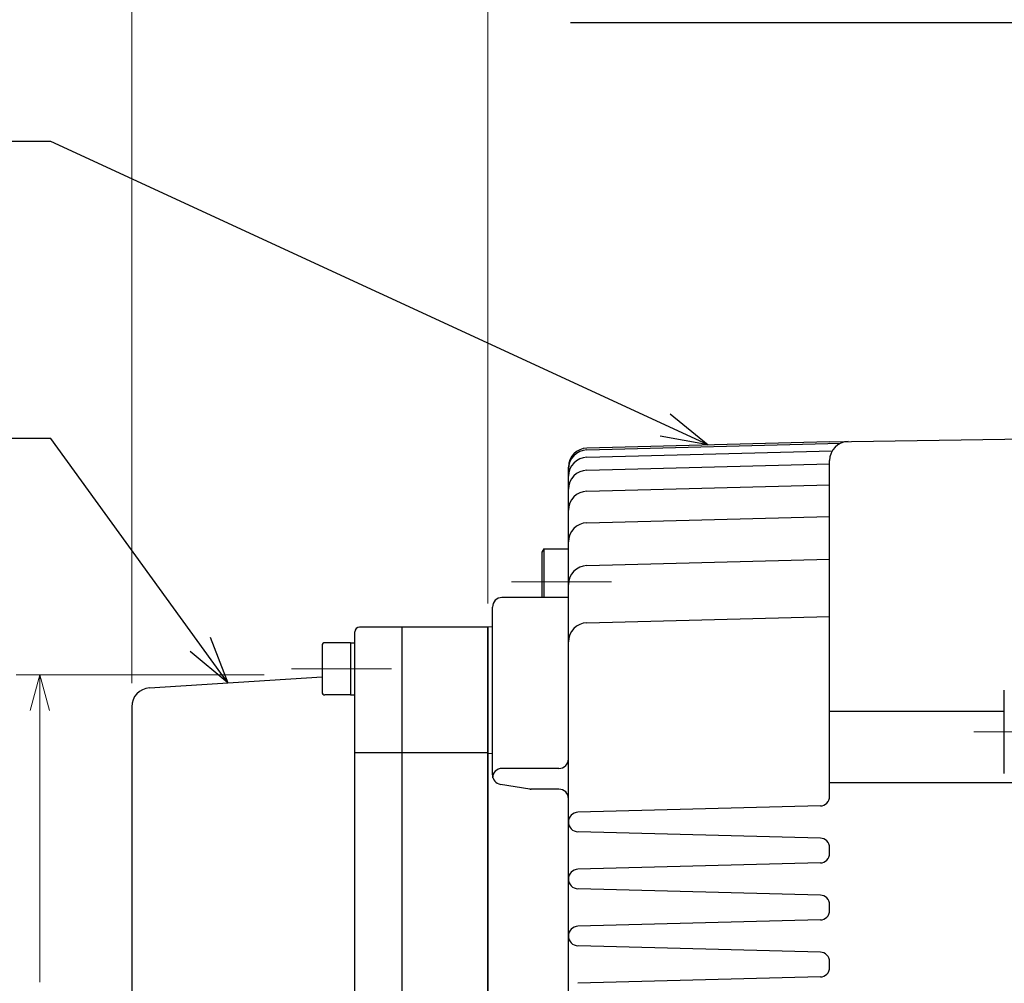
# Model space of a CAD drawing. Header units: millimetres. Extents: x 0 to 1076, y 0 to 742.
# Tile 106 of 127: x 289 to 393, y 495 to 596. Entities that reach past the tile are written whole.
import ezdxf

# ---------------------------------------------------------------- set-up
doc = ezdxf.new("R2010")
doc.units = ezdxf.units.MM
doc.header["$LTSCALE"] = 0.454724
doc.linetypes.add('CENTER', pattern=[50.8, 31.75, -6.35, 6.35, -6.35])
doc.layers.add('NoLayerName_001', color=7, linetype='Continuous')
doc.layers.add('NoLayerName_002', color=7, linetype='Continuous')
doc.styles.get("Standard").update_dxf_attribs({"font": 'txt', "bigfont": 'extfont2'})
doc.dimstyles.get("Standard").update_dxf_attribs({"dimtxt": 2.5, "dimasz": 2.5, "dimexe": 1, "dimexo": 1, "dimtad": 1, "dimdec": 3, "dimzin": 0, "dimdsep": 46, "dimtxsty": 'Standard', "dimcen": 2.5, "dimadec": 3, "dimazin": 0, "dimtfac": 0.75, "dimtdec": 3, "dimtmove": 0, "dimatfit": 3, "dimfxl": 1, "dimarcsym": 0})

# ---------------------------------------------------------------- blocks, each defined once
blk = doc.blocks.new('_OPEN30')
at = {"color": 0, "linetype": 'ByBlock', "lineweight": -2}
for p, q in [((-1, 0.267949), (0, 0)), ((0, 0), (-1, -0.267949)), ((0, 0), (-1, 0))]:
    blk.add_line(p, q, dxfattribs=at)
blk = doc.blocks.new('*D125')
at = {"layer": 'Defpoints', "color": 0}
for p in [(317.45, 527), (291.33, 494.65), (291.33, 494.65)]:
    blk.add_point(p, dxfattribs=at)
at = {"layer": 'NoLayerName_001', "color": 0, "linetype": 'Continuous', "lineweight": 13}
for p, q in [((314.95, 527), (288.83, 527)), ((291.33, 523.25), (291.33, 494.65))]:
    blk.add_line(p, q, dxfattribs=at)
at = {"layer": 'NoLayerName_001', "color": 0, "lineweight": 13, "xscale": 3.75, "yscale": 3.75, "zscale": 3.75, "rotation": 90}
blk.add_blockref('_OPEN30', (291.33, 527), dxfattribs=at)
at = {"layer": 'NoLayerName_001', "color": 0, "lineweight": 13, "insert": (283.6, 508.38), "char_height": 8.75, "attachment_point": 5, "rotation": 90}
blk.add_mtext('\\W0.8000;%%c７９', dxfattribs=at)
blk = doc.blocks.new('_NONE')
blk = doc.blocks.new('*D133')
at = {"layer": 'Defpoints', "color": 0}
for p in [(338.5, 631.25), (338.5, 532), (301, 523.62)]:
    blk.add_point(p, dxfattribs=at)
at = {"layer": 'NoLayerName_001', "color": 0, "linetype": 'Continuous', "lineweight": 13}
for p, q in [((301, 526.12), (301, 633.75)), ((338.5, 534.5), (338.5, 633.75)), ((304.75, 631.25), (334.75, 631.25))]:
    blk.add_line(p, q, dxfattribs=at)
at = {"layer": 'NoLayerName_001', "color": 0, "lineweight": 13, "xscale": 3.75, "yscale": 3.75, "zscale": 3.75, "rotation": 180}
blk.add_blockref('_OPEN30', (301, 631.25), dxfattribs=at)
at = {"layer": 'NoLayerName_001', "color": 0, "lineweight": 13, "xscale": 3.75, "yscale": 3.75, "zscale": 3.75}
blk.add_blockref('_OPEN30', (338.5, 631.25), dxfattribs=at)
at = {"layer": 'NoLayerName_001', "color": 0, "lineweight": 13, "insert": (319.75, 639), "char_height": 8.75, "attachment_point": 5}
blk.add_mtext('\\W0.8000;３８', dxfattribs=at)
blk = doc.blocks.new('*D134')
at = {"layer": 'Defpoints', "color": 0}
for p in [(475, 631.25), (475, 552.1), (338.5, 532)]:
    blk.add_point(p, dxfattribs=at)
at = {"layer": 'NoLayerName_001', "color": 0, "linetype": 'Continuous', "lineweight": 13}
for p, q in [((338.5, 534.5), (338.5, 633.75)), ((475, 554.6), (475, 633.75)), ((342.25, 631.25), (471.25, 631.25))]:
    blk.add_line(p, q, dxfattribs=at)
at = {"layer": 'NoLayerName_001', "color": 0, "lineweight": 13, "xscale": 3.75, "yscale": 3.75, "zscale": 3.75, "rotation": 180}
blk.add_blockref('_OPEN30', (338.5, 631.25), dxfattribs=at)
at = {"layer": 'NoLayerName_001', "color": 0, "lineweight": 13, "xscale": 3.75, "yscale": 3.75, "zscale": 3.75}
blk.add_blockref('_OPEN30', (475, 631.25), dxfattribs=at)
at = {"layer": 'NoLayerName_001', "color": 0, "lineweight": 13, "insert": (406.75, 638.995625), "char_height": 8.75, "attachment_point": 5}
blk.add_mtext('\\W0.8000;１３７', dxfattribs=at)
blk = doc.blocks.new('*D135')
at = {"layer": 'Defpoints', "color": 0}
for p in [(475, 650), (475, 552.1), (301, 523.62)]:
    blk.add_point(p, dxfattribs=at)
at = {"layer": 'NoLayerName_001', "color": 0, "linetype": 'Continuous', "lineweight": 13}
for p, q in [((301, 526.12), (301, 652.5)), ((475, 554.6), (475, 652.5)), ((304.75, 650), (471.25, 650))]:
    blk.add_line(p, q, dxfattribs=at)
at = {"layer": 'NoLayerName_001', "color": 0, "lineweight": 13, "xscale": 3.75, "yscale": 3.75, "zscale": 3.75, "rotation": 180}
blk.add_blockref('_OPEN30', (301, 650), dxfattribs=at)
at = {"layer": 'NoLayerName_001', "color": 0, "lineweight": 13, "xscale": 3.75, "yscale": 3.75, "zscale": 3.75}
blk.add_blockref('_OPEN30', (475, 650), dxfattribs=at)
at = {"layer": 'NoLayerName_001', "color": 0, "lineweight": 13, "insert": (388, 657.68), "char_height": 8.75, "attachment_point": 5}
blk.add_mtext('\\W0.8000;１７５', dxfattribs=at)
blk = doc.blocks.new('*D143')
at = {"layer": 'Defpoints', "color": 0}
for p in [(533, 668.75), (301, 523.62), (533, 496.42)]:
    blk.add_point(p, dxfattribs=at)
at = {"layer": 'NoLayerName_001', "color": 0, "linetype": 'Continuous', "lineweight": 13}
for p, q in [((301, 526.12), (301, 671.25)), ((533, 498.92), (533, 671.25)), ((304.75, 668.75), (529.25, 668.75))]:
    blk.add_line(p, q, dxfattribs=at)
at = {"layer": 'NoLayerName_001', "color": 0, "lineweight": 13, "xscale": 3.75, "yscale": 3.75, "zscale": 3.75, "rotation": 180}
blk.add_blockref('_OPEN30', (301, 668.75), dxfattribs=at)
at = {"layer": 'NoLayerName_001', "color": 0, "lineweight": 13, "xscale": 3.75, "yscale": 3.75, "zscale": 3.75}
blk.add_blockref('_OPEN30', (533, 668.75), dxfattribs=at)
at = {"layer": 'NoLayerName_001', "color": 0, "lineweight": 13, "insert": (417, 676.5), "char_height": 8.75, "attachment_point": 5}
blk.add_mtext('\\W0.8000;２３３', dxfattribs=at)

msp = doc.modelspace()

# ---------------------------------------------------------------- linework, layer by layer
at = {"layer": 'NoLayerName_001', "color": 7, "linetype": 'Continuous', "lineweight": 25}
for p, q in [((374.5, 551.517188), (404.972141, 551.993315)), ((348.947646, 550.658426), (375.647909, 551.357597)), ((374.5, 551.517188), (348.94835, 550.857092)), ((348.947646, 549.886243), (374.776342, 550.562591)), ((347, 429.577813), (347, 548.857759)), ((348.947646, 548.521023), (374.5, 549.190135)), ((374.5, 514.19427), (374.5, 549.532568)), ((348.947646, 546.311952), (374.5, 546.981064)), ((348.947646, 542.98542), (374.5, 543.654532)), ((344.400003, 540.262217), (344.200003, 539.91578)), ((344.400003, 540.262217), (347, 540.262217)), ((344.400003, 540.262217), (344.400003, 535.123435)), ((344.200003, 539.91578), (344.200003, 535.123435)), ((348.947646, 538.48662), (374.5, 539.155732)), ((347, 535.123435), (340, 535.123435)), ((339, 516.449288), (339, 534.123435)), ((348.947646, 532.462399), (374.5, 533.131511)), ((338.5, 532), (325, 532)), ((329.5, 442.999994), (329.5, 532)), ((329.5, 442.999994), (329.5, 532)), ((339, 532.042921), (338.5, 532.014706)), ((338.5, 442.985294), (338.5, 532.014706)), ((338.5, 532), (338.5, 443)), ((324.5, 457.619085), (324.5, 531.5)), ((321.05, 530.068356), (321.05, 525.168356)), ((324.05, 530.368356), (321.35, 530.368356)), ((324.05, 530.368356), (324.5, 530.368356)), ((324.05, 530.368356), (324.05, 524.868356)), ((324.05, 524.868356), (321.35, 524.868356)), ((324.05, 524.868356), (324.5, 524.868356)), ((392.9, 516.588767), (392.9, 525.388767)), ((392.9, 516.588767), (392.9, 525.388767)), ((301.000001, 523.623589), (301.000001, 446)), ((374.5, 523.18166), (392.9, 523.18166)), ((324.5, 518.804958), (329.5, 518.804958)), ((329.5, 518.804958), (338.5, 518.804958)), ((339, 518.716723), (338.5, 518.679958)), ((346, 517.13994), (340, 517.13994)), ((342.921074, 514.966393), (339.841133, 515.461988)), ((374.5, 515.671287), (399.5, 515.671287)), ((346, 514.953694), (343, 514.953694)), ((373.526177, 513.194612), (347.999657, 512.526177)), ((373.526177, 509.805388), (348.02652, 510.47312)), ((374.5, 508.19427), (374.5, 508.80573)), ((373.526177, 507.194612), (347.999657, 506.526177)), ((373.526177, 503.805388), (348.02652, 504.47312)), ((374.5, 502.19427), (374.5, 502.80573)), ((373.526177, 501.194612), (347.999657, 500.526177)), ((373.526177, 497.805388), (348.02652, 498.47312)), ((374.5, 496.19427), (374.5, 496.80573)), ((373.526177, 495.194612), (347.999657, 494.526177))]:
    msp.add_line(p, q, dxfattribs=at)
at = {"layer": 'NoLayerName_001', "color": 4, "linetype": 'CENTER', "lineweight": 13}
for p, q in [((340.993523, 536.762217), (351.520294, 536.762217)), ((317.84352, 527.618356), (328.370292, 527.618356)), ((389.69352, 520.988767), (403.020237, 520.988767))]:
    msp.add_line(p, q, dxfattribs=at)
at = {"layer": 'NoLayerName_001', "color": 7, "linetype": 'Continuous', "lineweight": 25}
for centre, radius, start, end in [((349, 548.857759), 2, 91.4798363, 180), ((349, 548.659111), 2, 91.5, 180), ((376.5, 549.548193), 2, 90.89517371, 180), ((349, 547.886928), 2, 91.5, 180), ((349, 546.521708), 2, 91.5, 180), ((349, 544.312637), 2, 91.5, 180), ((349, 540.986105), 2, 91.5, 180), ((349, 536.487305), 2, 91.5, 180), ((340, 534.123435), 1, 90, 180), ((325, 531.5), 0.5, 90, 180), ((349, 530.463084), 2, 91.5, 180), ((321.35, 530.068356), 0.3, 90, 180), ((303.000001, 523.623589), 2, 93.65222287, 180), ((321.35, 525.168356), 0.3, 180, 270), ((346, 518.13994), 1, 270, 0), ((340, 516.13994), 1, 90, 180), ((340, 516.449288), 1, 180, 260.85887353), ((343.079941, 515.953694), 1, 260.85887353, 270), ((346, 513.953694), 1, 0, 90), ((373.5, 514.19427), 1, 271.5, 0), ((348.026529, 511.5), 1.026529, 91.5, 268.5), ((373.5, 508.80573), 1, 0, 88.5), ((373.5, 508.19427), 1, 271.5, 0), ((348.026529, 505.5), 1.026529, 91.5, 268.5), ((373.5, 502.80573), 1, 0, 88.5), ((373.5, 502.19427), 1, 271.5, 0), ((348.026529, 499.5), 1.026529, 91.5, 268.5), ((373.5, 496.80573), 1, 0, 88.5), ((373.5, 496.19427), 1, 271.5, 0)]:
    msp.add_arc(centre, radius, start, end, dxfattribs=at)
at = {"layer": 'NoLayerName_002', "color": 7, "linetype": 'Continuous', "lineweight": 25}
msp.add_line((302.872601, 525.619528), (321.05, 526.779787), dxfattribs=at)

# ---------------------------------------------------------------- dimensions: what is measured, and where the dimension line sits
at = {"layer": 'NoLayerName_001', "color": 3, "linetype": 'Continuous', "lineweight": 13}
for base, p1, p2, text, picture, middle in [((532.999938, 668.75), (301.000001, 523.623589), (532.999938, 496.42265), '\\W0.8000;２３３', '*D143', (416.999969, 668.75)), ((475, 650), (301.000001, 523.623589), (475, 552.1), '\\W0.8000;１７５', '*D135', (388, 650)), ((338.5, 631.25), (301.000001, 523.623589), (338.5, 532), '\\W0.8000;３８', '*D133', (319.75, 631.25)), ((475, 631.25), (338.5, 532), (475, 552.1), '\\W0.8000;１３７', '*D134', (406.75, 631.25))]:
    dim = msp.add_linear_dim(base=base, p1=p1, p2=p2, text=text, dimstyle='Standard', override={"dimtxt": 8.75, "dimasz": 3.75, "dimexe": 2.5, "dimexo": 2.5, "dimgap": 2.5, "dimzin": 8, "dimblk": 'OPEN30', "dimclrd": 0, "dimclre": 0, "dimclrt": 0, "dimtp": 0, "dimtm": 0, "dimlwd": 13, "dimlwe": 13}, dxfattribs=at)
    dim.commit()
    dim.dimension.update_dxf_attribs({"geometry": picture, "text_midpoint": middle, "dimtype": 160})
dim = msp.add_linear_dim(base=(291.332219, 494.651135), p1=(317.45047, 527), p2=(291.332219, 494.651135), angle=270, text='\\W0.8000;%%c７９', dimstyle='Standard', override={"dimtxt": 8.75, "dimasz": 3.75, "dimexe": 2.5, "dimexo": 2.5, "dimgap": 2.5, "dimzin": 8, "dimpost": '%%c<>', "dimblk1": 'OPEN30', "dimblk2": 'NONE', "dimsah": 1, "dimse2": 1, "dimclrd": 0, "dimclre": 0, "dimclrt": 0, "dimtp": 0, "dimtm": 0, "dimatfit": 2, "dimlwd": 13, "dimlwe": 13}, dxfattribs=at)
dim.commit()
dim.dimension.update_dxf_attribs({"geometry": '*D125', "text_midpoint": (291.332219, 508.375001), "dimtype": 160})

# ---------------------------------------------------------------- leaders
at = {"layer": 'NoLayerName_001', "color": 3, "linetype": 'Continuous', "lineweight": 13, "annotation_type": 0, "has_hookline": 1, "hookline_direction": 1}
for points, text_width in [([(434.179761, 502.5), (423.75, 595.625), (418.75, 595.625)], 70.913545), ([(361.724175, 551.18714), (292.5, 583.125), (287.5, 583.125)], 90.817874), ([(311.143831, 526.147479), (292.5, 551.875), (287.5, 551.875)], 51.662583)]:
    msp.add_leader(points, dimstyle='Standard', override={"dimtxt": 8.75, "dimasz": 5, "dimldrblk": 'OPEN30'}, dxfattribs=dict(at, text_width=text_width))

doc.saveas('drawing.dxf')
